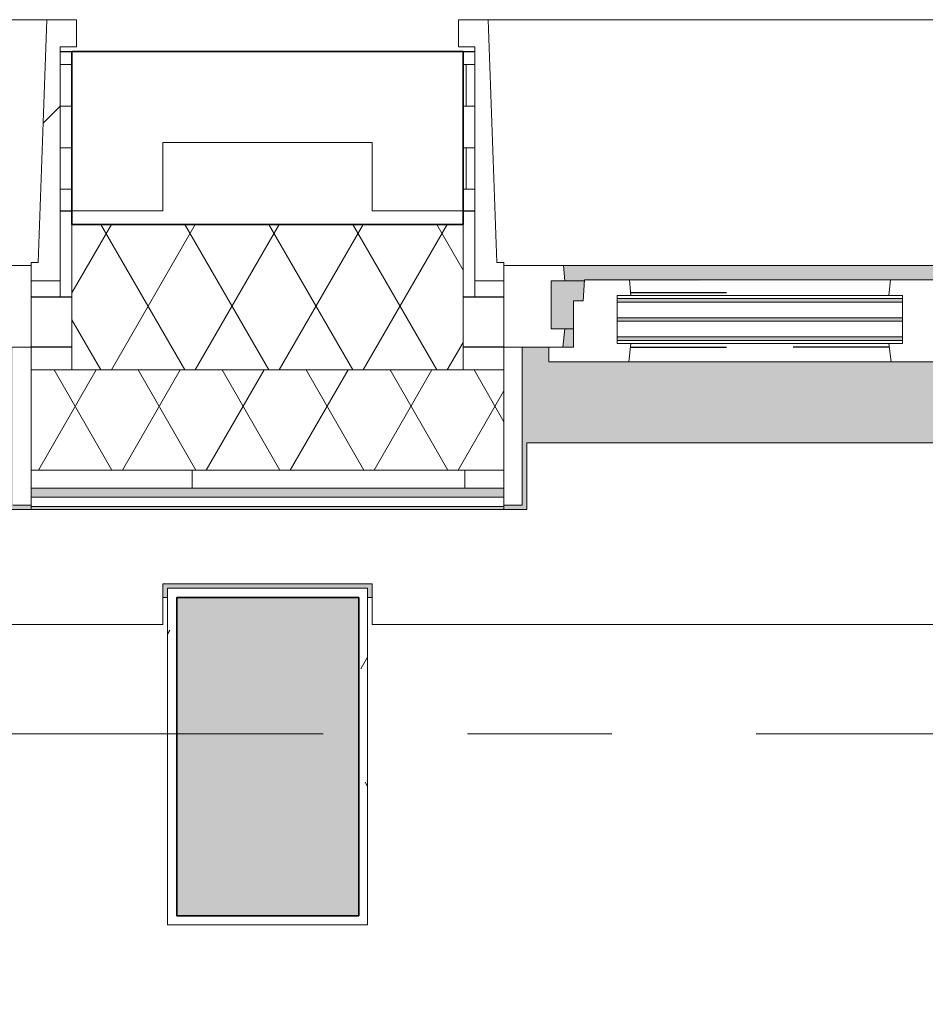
# Model space of a CAD drawing. Extents: x 3165 to 57695, y -7842 to 39081.
# Tile 27 of 248: x 7911 to 8907, y 35531 to 36613. Entities that reach past the tile are written whole.
import ezdxf

# ---------------------------------------------------------------- set-up
doc = ezdxf.new("R2010")
doc.units = 0
doc.header["$LTSCALE"] = 50
doc.linetypes.add('Onderlegger 3e verdieping$0$gestippeld', pattern=[6.35, 3.175, -3.175])
doc.linetypes.add('Onderlegger 3e verdieping$0$stramien', pattern=[22.225, 12.7, -3.175, 3.175, -3.175])
doc.layers.get('0').update_dxf_attribs({"linetype": 'CONTINUOUS'})
for name, color, linetype, lineweight in [('Onderlegger 3e verdieping$0$A-DETL-MBND', 8, 'CONTINUOUS', 18), ('Onderlegger 3e verdieping$0$A-FLOR-OTLN', 8, 'CONTINUOUS', 18), ('Onderlegger 3e verdieping$0$A-GENM', 8, 'CONTINUOUS', 18), ('Onderlegger 3e verdieping$0$A-GLAZ', 8, 'CONTINUOUS', 25), ('Onderlegger 3e verdieping$0$A-GLAZ-GLAS', 8, 'CONTINUOUS', 25), ('Onderlegger 3e verdieping$0$A-WALL', 8, 'CONTINUOUS', 25), ('Onderlegger 3e verdieping$0$A-WALL-MBNI', 8, 'CONTINUOUS', 25), ('Onderlegger 3e verdieping$0$A-WALL-PATT', 8, 'CONTINUOUS', 50), ('Onderlegger 3e verdieping$0$I-WALL', 8, 'CONTINUOUS', 25), ('Onderlegger 3e verdieping$0$S-COLS', 8, 'CONTINUOUS', 18), ('Onderlegger 3e verdieping$0$S-GRID', 8, 'CONTINUOUS', 18)]:
    doc.layers.add(name, color=color, linetype=linetype, lineweight=lineweight)
pattern_1 = [(0, (4516.597, 43599.8), (0, 45.688), []), (90, (4516.6, 43599.8), (-105, 45.688), [45.688, -45.688])]
pattern_2 = [(225, (7266.6, 36403.2), (212.132, -212.132), [])]

# ---------------------------------------------------------------- blocks, each defined once
blk = doc.blocks.new('Onderlegger 3e verdieping$0$42_KA leemstuc betonkolomafwerking - Type-V77-Plotview 3e Verdieping - schaal 1 op 100')
at = {"layer": 'Onderlegger 3e verdieping$0$A-GENM'}
h = blk.add_hatch(dxfattribs=at)
h.set_pattern_fill('FP_174', color=256, style=0, pattern_type=2)
h.set_pattern_definition([(0, (-8350.26, -35895.2), (406.4, 101.6), [33.528, -271.272, 33.528, -271.272, -1625.6]), (0, (-8350.26, -35895.2), (406.4, 101.6), [-609.6, 33.528, -576.072, 33.528, -271.272, -711.2]), (0, (-8350.26, -35895.2), (406.4, 101.6), [-1524, 33.528, -169.672, 33.528, -474.472]), (120, (-8197.86, -35844.4), (-291.18818, 301.15272), [33.528, -271.272, 33.528, -1896.872]), (120, (-8197.86, -35844.4), (-291.18818, 301.15272), [-338.328, -271.272, 33.528, -576.072, -1016]), (120, (-8197.86, -35844.4), (-291.18818, 301.15272), [-1219.2, 33.528, -271.272, 33.528, -677.672]), (120, (-8197.86, -35844.4), (-291.18818, 301.15272), [-1557.528, -169.672, 33.528, -474.472]), (240, (-8147.06, -35641.2), (-115.21182, -402.75272), [33.528, -271.272, 33.528, -1896.872]), (240, (-8147.06, -35641.2), (-115.21182, -402.75272), [-338.328, -271.272, 33.528, -576.072, -1016]), (240, (-8147.06, -35641.2), (-115.21182, -402.75272), [-1219.2, 33.528, -271.272, 33.528, -677.672]), (240, (-8147.06, -35641.2), (-115.21182, -402.75272), [-1557.528, -169.672, 33.528, -474.472])])
h.paths.add_polyline_path([(-277, -277), (-57, -277), (-57, 93), (-277, 93), (-277, -48)], flags=0)
h.paths.add_polyline_path([(-267, -267), (-267, 83), (-67, 83), (-67, -267)], flags=0)
for p, q in [((-57, 93), (-277, 93)), ((-277, 93), (-277, -277)), ((-57, -277), (-57, 93)), ((-267, 83), (-67, 83)), ((-267, -267), (-267, 83)), ((-67, 83), (-67, -267)), ((-67, -267), (-267, -267)), ((-277, -277), (-57, -277))]:
    blk.add_line(p, q, dxfattribs=at)
blk = doc.blocks.new('Onderlegger 3e verdieping$0$31_KA_Houten kozijn metselwerkgevel met draaiend deel verdieping - 31_KA_Houten kozijn metselwerkgevel met draaiend deel verdieping-V147-Plotview 3e Verdieping - schaal 1 op 100')
at = {"layer": 'Onderlegger 3e verdieping$0$A-GLAZ'}
blk.add_hatch(color=256, dxfattribs=at).paths.add_polyline_path([(-656.5, 328.5), (-656.5, 323.5), (-636.5, 323.5), (-636.5, 150), (143, 150), (143, 166), (607, 166), (607, 150), (636.5, 150), (636.5, 323.5), (656.5, 323.5), (656.5, 328.5), (631.5, 328.5), (631.5, 255), (-631.5, 255), (-631.5, 328.5), (-636.5, 328.5)], flags=0)
h = blk.add_hatch(color=256, dxfattribs=at)
h.paths.add_polyline_path([(92, 150), (-591.8, 150), (-589.5, 129.8), (92, 129.8), (94.3, 150)], flags=0)
h.paths.add_polyline_path([(152.5, 150), (152.5, 129.8), (170, 129.8), (170, 150)], flags=0)
h.paths.add_polyline_path([(591.8, 150), (580, 150), (580, 129.8), (589.5, 129.8), (591.3, 145.8)], flags=0)
h = blk.add_hatch(color=256, dxfattribs=at)
h.paths.add_polyline_path([(604.5, 129.8), (580, 129.8), (580, 99), (569.5, 99), (567.9, 77), (604.5, 77), (604.5, 122.9)], flags=0)
h.paths.add_polyline_path([(170, 129.8), (152.5, 129.8), (152.5, 114), (165, 114), (165, 99), (170, 99), (170, 122.9)], flags=0)
h.paths.add_polyline_path([(92, 129.8), (-604.5, 129.8), (-604.5, 126.3), (107, 126.3), (107, 129.8), (94.3, 129.8)], flags=0)
h.paths.add_polyline_path([(90.3, 122.3), (-604.5, 122.3), (-604.5, 105.3), (107, 105.3), (107, 122.3)], flags=0)
h.paths.add_polyline_path([(-587.3, 101.3), (-604.5, 101.3), (-604.5, 84.3), (107, 84.3), (107, 101.3), (-169.9, 101.3)], flags=0)
h.paths.add_polyline_path([(180.5, 99), (174, 99), (174, 77), (182.1, 77), (180.7, 96.5)], flags=0)
h.paths.add_polyline_path([(92, 80.3), (-604.5, 80.3), (-604.5, 77), (107, 77), (107, 80.3), (93.6, 80.3)], flags=0)
h = blk.add_hatch(color=256, dxfattribs=at)
h.paths.add_polyline_path([(182.1, 77), (174, 77), (174, 60), (591.1, 60), (589.5, 77), (182.2, 76)], flags=0)
h.paths.add_polyline_path([(92, 77), (-589.5, 77), (-591.1, 60), (93.6, 60), (93.1, 65.7)], flags=0)
at = {"layer": 'Onderlegger 3e verdieping$0$A-GLAZ', "lineweight": 18}
h = blk.add_hatch(dxfattribs=at)
h.set_pattern_fill('FP_351', color=256, style=0, pattern_type=2)
h.set_pattern_definition([(225, (9099.93, 36403.2), (212.132, -212.132), [])])
h.paths.add_polyline_path([(688.5, 76.9), (656.5, 76.9), (656.5, 56.9), (664.2, 56.9), (673.9, -210.1), (706.5, -210.1), (706.5, -180.1), (688.5, -180.1)], flags=0)
for p, q in [((656.5, 328.5), (656.5, 323.5)), ((636.5, 323.5), (636.5, 150)), ((656.5, 323.5), (636.5, 323.5)), ((656.5, 150), (656.5, 323.5)), ((591.8, 150), (589.5, 129.8)), ((656.5, 150), (607, 150)), ((636.5, 150), (656.5, 150)), ((656.5, 60), (656.5, 150)), ((580, 129.8), (589.5, 129.8)), ((589.5, 129.8), (604.5, 129.8)), ((604.5, 129.8), (604.5, 77)), ((688.5, 76.9), (688.5, 94.9)), ((589.5, 77), (567.9, 77)), ((604.5, 77), (589.5, 77)), ((589.5, 77), (591.1, 60)), ((656.5, 76.9), (688.5, 76.9)), ((656.5, 56.9), (656.5, 76.9)), ((688.5, 76.9), (688.5, -180.1)), ((174, 60), (591.1, 60)), ((591.1, 60), (656.5, 60)), ((664.2, 56.9), (656.5, 56.9)), ((673.9, -210.1), (664.2, 56.9)), ((688.5, -180.1), (706.5, -180.1)), ((706.5, -180.1), (706.5, -210.1)), ((673.9, -210.1), (-673.9, -210.1)), ((706.5, -210.1), (673.9, -210.1))]:
    blk.add_line(p, q, dxfattribs=at)
blk = doc.blocks.new('Onderlegger 3e verdieping$0$31_KA_Houten kozijn metselwerkgevel met draaiend deel verdieping - 31_KA_Houten kozijn metselwerkgevel met draaiend deel verdieping-V148-Plotview 3e Verdieping - schaal 1 op 100')
at = {"layer": 'Onderlegger 3e verdieping$0$A-GLAZ'}
blk.add_hatch(color=256, dxfattribs=at).paths.add_polyline_path([(636.5, 328.5), (631.5, 328.5), (631.5, 255), (-631.5, 255), (-631.5, 328.5), (-656.5, 328.5), (-656.5, 323.5), (-636.5, 323.5), (-636.5, 150), (143, 150), (143, 166), (607, 166), (607, 150), (636.5, 150), (636.5, 323.5), (656.5, 323.5), (656.5, 328.5)], flags=0)
at = {"layer": 'Onderlegger 3e verdieping$0$A-GLAZ', "lineweight": 18}
h = blk.add_hatch(dxfattribs=at)
h.set_pattern_fill('FP_352', color=256, style=0, pattern_type=2)
h.set_pattern_definition(pattern_2)
h.paths.add_polyline_path([(656.5, 150), (591.8, 150), (589.5, 129.8), (604.5, 129.8), (604.5, 77), (589.5, 77), (591.1, 60), (656.5, 60), (656.5, 122.9)], flags=0)
h.paths.add_polyline_path([(-591.8, 150), (-656.5, 150), (-656.5, 60), (-591.1, 60), (-589.5, 77), (-604.5, 77), (-604.5, 129.8), (-589.5, 129.8)], flags=0)
h = blk.add_hatch(dxfattribs=at)
h.set_pattern_fill('FP_352', color=256, style=0, pattern_type=2)
h.set_pattern_definition(pattern_2)
h.paths.add_polyline_path([(-688.5, 76.9), (-688.5, -180.1), (-706.5, -180.1), (-706.5, -210.1), (-673.9, -210.1), (-664.2, 56.9), (-656.5, 56.9), (-656.5, 76.9)], flags=0)
for p, q in [((-656.5, 323.5), (-656.5, 328.5)), ((-636.5, 323.5), (-656.5, 323.5)), ((-656.5, 323.5), (-656.5, 150)), ((-656.5, 150), (-636.5, 150)), ((-591.8, 150), (-656.5, 150)), ((-656.5, 150), (-656.5, 60)), ((-688.5, 94.9), (-688.5, 76.9)), ((-656.5, 76.9), (-688.5, 76.9)), ((-688.5, 76.9), (-688.5, -180.1)), ((-656.5, 56.9), (-656.5, 76.9)), ((-673.9, -210.1), (-664.2, 56.9)), ((-664.2, 56.9), (-656.5, 56.9)), ((-656.5, 60), (-591.1, 60)), ((-688.5, -180.1), (-706.5, -180.1)), ((-706.5, -180.1), (-706.5, -210.1)), ((-706.5, -210.1), (-673.9, -210.1)), ((673.9, -210.1), (-673.9, -210.1))]:
    blk.add_line(p, q, dxfattribs=at)
blk = doc.blocks.new('Onderlegger 3e verdieping$0$31_KA_Houten kozijn draaiend deel metselwerkgevel - Type-V159-Plotview 3e Verdieping - schaal 1 op 100')
at = {"layer": 'Onderlegger 3e verdieping$0$A-GLAZ', "lineweight": 18}
for p, q in [((60.7, 16), (-27, 16)), ((-27, 16), (-27, 0)), ((63, -4.2), (60.7, 16)), ((349.3, 16), (60.7, 16)), ((349.3, 16), (347, -4.2)), ((437, 16), (349.3, 16)), ((437, 0), (437, 16)), ((410, 0), (437, 0)), ((-27, 0), (0, 0)), ((0, 0), (0, -51)), ((48, -7.5), (48, -4.2)), ((48, -4.2), (63, -4.2)), ((63, -4.2), (347, -4.2)), ((347, -4.2), (362, -4.2)), ((362, -4.2), (362, -7.5)), ((410, -51), (410, 0)), ((48, -28.5), (48, -11.5)), ((362, -11.5), (362, -28.5)), ((48, -49.5), (48, -32.5)), ((362, -32.5), (362, -49.5)), ((0, -51), (10.5, -51)), ((10.5, -51), (12.2, -74)), ((48, -57), (48, -53.5)), ((362, -53.5), (362, -57)), ((397.8, -74), (399.5, -51)), ((399.5, -51), (410, -51)), ((63, -57), (48, -57)), ((61.4, -74), (63, -57)), ((347, -57), (63, -57)), ((362, -57), (347, -57)), ((347, -57), (348.6, -74)), ((12.2, -74), (61.4, -74)), ((61.4, -74), (348.6, -74)), ((348.6, -74), (397.8, -74))]:
    blk.add_line(p, q, dxfattribs=at)
at = {"layer": 'Onderlegger 3e verdieping$0$A-GLAZ', "linetype": 'Onderlegger 3e verdieping$0$gestippeld'}
blk.add_line((347.3, -60), (241.8, -60), dxfattribs=at)
at = {"layer": 'Onderlegger 3e verdieping$0$A-GLAZ-GLAS'}
for p, q in [((62.5, 0), (168.2, 0)), ((347.5, 0), (241.8, 0))]:
    blk.add_line(p, q, dxfattribs=at)
blk = doc.blocks.new('Onderlegger 3e verdieping$0$31_KA_Houten kozijn metselwerkgevel triple glas - Type-9950170-Plotview 3e Verdieping - schaal 1 op 100')
at = {"layer": 'Onderlegger 3e verdieping$0$A-GLAZ'}
for points in [[(277.4, 0), (0, 0), (0, -4), (314, -4), (314, 0)], [(277.4, -21), (0, -21), (0, -25), (314, -25), (314, -21)], [(314, -42), (0, -42), (0, -46), (314, -46)]]:
    blk.add_hatch(color=256, dxfattribs=at).paths.add_polyline_path(points, flags=0)
at = {"layer": 'Onderlegger 3e verdieping$0$A-GLAZ', "lineweight": 18}
for p, q in [((314, 0), (0, 0)), ((0, 0), (0, -4)), ((314, -4), (314, 0)), ((0, -4), (314, -4)), ((314, -21), (0, -21)), ((0, -21), (0, -25)), ((314, -25), (314, -21)), ((0, -25), (314, -25)), ((314, -42), (0, -42)), ((0, -42), (0, -46)), ((314, -46), (314, -42)), ((0, -46), (314, -46))]:
    blk.add_line(p, q, dxfattribs=at)
blk = doc.blocks.new('Onderlegger 3e verdieping$0$43_KA_stucwerk tegen borstwering onderkant verdieping1 - 43_KA_stucwerk tegen borstwering onderkant verdieping-10163052-Plotview 3e Verdieping - schaal 1 op 100')
at = {"layer": 'Onderlegger 3e verdieping$0$A-DETL-MBND'}
h = blk.add_hatch(color=256, dxfattribs=at)
h.paths.add_polyline_path([(54137, 2578.2), (54286.6, 2578.2), (54286.6, 3088), (54283.1, 3088), (54282, 2828.4), (54216.6, 2828.4), (54216.6, 2668.2), (54036.6, 2667.4), (54036.6, 2578.2)], flags=0)
h.paths.add_polyline_path([(54286.6, 4401), (54286.6, 4921.4), (54283.1, 4921.4), (54283.1, 4401)], flags=0)
h.paths.add_polyline_path([(54212.4, 4491.5), (54212.4, 4551.9), (54207.4, 4551.9), (54207.4, 4496.5), (54186.6, 4496.5), (54186.6, 4491.5), (54207.4, 4491.5)], flags=0)
h.paths.add_polyline_path([(54212.4, 4771.9), (54212.4, 4831.9), (54186.6, 4831.9), (54187.6, 4826.9), (54207.4, 4826.9), (54207.4, 4771.9)], flags=0)
h.paths.add_polyline_path([(54283.1, 6234.4), (54286.6, 6234.4), (54286.6, 6754.7), (54283.1, 6754.7), (54283.1, 6324.9)], flags=0)
h.paths.add_polyline_path([(54197.4, 6324.9), (54212.4, 6324.9), (54212.4, 6385.2), (54207.4, 6385.2), (54207.4, 6329.9), (54186.6, 6329.9), (54186.6, 6324.9), (54191.6, 6324.9)], flags=0)
h.paths.add_polyline_path([(54212.4, 6605.2), (54212.4, 6665.2), (54186.6, 6665.2), (54187.6, 6660.2), (54207.4, 6660.2), (54207.4, 6605.2)], flags=0)
h.paths.add_polyline_path([(54283.1, 8067.7), (54286.6, 8067.7), (54286.6, 8280.9), (54283.1, 8280.9), (54283.1, 8132.1)], flags=0)
h.paths.add_polyline_path([(54207.4, 8158.2), (54212.4, 8158.2), (54212.4, 8218.5), (54207.4, 8218.5), (54207.4, 8163.2), (54186.6, 8163.2), (54186.6, 8158.2), (54197.4, 8158.2)], flags=0)
h.paths.add_polyline_path([(54286.6, 8375.9), (54286.6, 8588.1), (54283.1, 8588.1), (54283.1, 8375.9)], flags=0)
h.paths.add_polyline_path([(54212.4, 8438.5), (54212.4, 8498.5), (54186.6, 8498.5), (54187.6, 8493.5), (54207.4, 8493.5), (54207.4, 8438.5)], flags=0)
h.paths.add_polyline_path([(54283.1, 9901.1), (54286.6, 9901.1), (54286.6, 10421.4), (54283.1, 10421.4), (54283.1, 9991.5)], flags=0)
h.paths.add_polyline_path([(54212.4, 9991.5), (54212.4, 10051.9), (54207.4, 10051.9), (54207.4, 9996.5), (54186.6, 9996.5), (54186.6, 9991.5), (54207.4, 9991.5)], flags=0)
h.paths.add_polyline_path([(54212.4, 10271.9), (54212.4, 10331.9), (54186.6, 10331.9), (54187.6, 10326.9), (54207.4, 10326.9), (54207.4, 10271.9)], flags=0)
h.paths.add_polyline_path([(54283.1, 11734.4), (54286.6, 11734.4), (54286.6, 11947.7), (54283.1, 11947.7), (54283.1, 11813)], flags=0)
h.paths.add_polyline_path([(54197.4, 11824.9), (54212.4, 11824.9), (54212.4, 11885.2), (54207.4, 11885.2), (54207.4, 11829.9), (54186.6, 11829.9), (54186.6, 11824.9)], flags=0)
h.paths.add_polyline_path([(54283.1, 12042.7), (54286.6, 12042.7), (54286.6, 12254.7), (54283.1, 12254.7), (54283.1, 12165.2)], flags=0)
h.paths.add_polyline_path([(54212.4, 12105.2), (54212.4, 12165.2), (54186.6, 12165.2), (54187.6, 12160.2), (54207.4, 12160.2), (54207.4, 12105.2)], flags=0)
h.paths.add_polyline_path([(54283.1, 13567.7), (54286.6, 13567.7), (54286.6, 14088.7), (54283.1, 14088.7), (54283.1, 13658.2)], flags=0)
h.paths.add_polyline_path([(54207.4, 13658.2), (54212.4, 13658.2), (54212.4, 13718.5), (54207.4, 13718.5), (54207.4, 13663.2), (54186.6, 13663.2), (54186.6, 13658.2), (54197.4, 13658.2)], flags=0)
h.paths.add_polyline_path([(54207.4, 13938.5), (54212.4, 13938.5), (54212.4, 13998.5), (54186.6, 13998.5), (54187.6, 13993.5), (54207.4, 13993.5), (54207.4, 13958.5)], flags=0)
h.paths.add_polyline_path([(54286.6, 15401.7), (54286.6, 15922), (54283.1, 15922), (54283.1, 15401.7)], flags=0)
h.paths.add_polyline_path([(54186.6, 15491.5), (54212.4, 15491.5), (54212.4, 15551.9), (54207.4, 15551.9), (54207.4, 15496.5), (54186.6, 15496.5), (54186.6, 15493.9)], flags=0)
h.paths.add_polyline_path([(54207.4, 15771.9), (54212.4, 15771.9), (54212.4, 15831.9), (54186.6, 15831.9), (54187.6, 15826.9), (54207.4, 15826.9), (54207.4, 15791.9)], flags=0)
h.paths.add_polyline_path([(54283.1, 17235), (54286.6, 17235), (54286.6, 17447.4), (54283.1, 17447.4), (54283.1, 17324.9)], flags=0)
h.paths.add_polyline_path([(54207.4, 17324.9), (54212.4, 17324.9), (54212.4, 17385.2), (54207.4, 17385.2), (54207.4, 17329.9), (54186.6, 17329.9), (54186.6, 17324.9), (54197.4, 17324.9)], flags=0)
h.paths.add_polyline_path([(54286.6, 17542.4), (54286.6, 17755.4), (54283.1, 17755.4), (54283.1, 17542.4)], flags=0)
h.paths.add_polyline_path([(54212.4, 17605.2), (54212.4, 17665.2), (54186.6, 17665.2), (54187.6, 17660.2), (54207.4, 17659.2), (54207.4, 17605.2)], flags=0)
h.paths.add_polyline_path([(54286.6, 19068.4), (54286.6, 19278.7), (54283.1, 19278.7), (54283.1, 19068.4)], flags=0)
h.paths.add_polyline_path([(54197.4, 19158.2), (54212.4, 19158.2), (54212.4, 19218.5), (54207.4, 19218.5), (54207.4, 19163.2), (54186.6, 19163.2), (54186.6, 19158.2), (54191.6, 19158.2)], flags=0)
h.paths.add_polyline_path([(54286.6, 19373.7), (54286.6, 19588), (54283.1, 19588), (54283.1, 19373.7)], flags=0)
h.paths.add_polyline_path([(54207.4, 19438.5), (54212.4, 19438.5), (54212.4, 19498.5), (54186.6, 19498.5), (54186.6, 19493.5), (54207.4, 19493.5), (54207.4, 19458.5)], flags=0)
h.paths.add_polyline_path([(54286.6, 20901), (54286.6, 21113.7), (54283.1, 21113.7), (54283.1, 20901)], flags=0)
h.paths.add_polyline_path([(54187.7, 20991.2), (54212.4, 20991.2), (54212.4, 21051.9), (54207.4, 21051.9), (54207.4, 20996.2), (54186.6, 20996.2), (54186.6, 20991.2)], flags=0)
h.paths.add_polyline_path([(54283.1, 21208.7), (54286.6, 21208.7), (54286.6, 21421.4), (54283.1, 21421.4), (54283.1, 21331.5)], flags=0)
h.paths.add_polyline_path([(54212.4, 21271.9), (54212.4, 21331.5), (54186.6, 21331.5), (54186.6, 21326.5), (54207.4, 21326.5), (54207.4, 21271.9)], flags=0)
h.paths.add_polyline_path([(54286.6, 22734.4), (54286.6, 23254.7), (54283.1, 23254.7), (54283.1, 22734.4)], flags=0)
h.paths.add_polyline_path([(54197.4, 22824.9), (54212.4, 22824.9), (54212.4, 22885.2), (54207.4, 22885.2), (54207.4, 22829.9), (54186.6, 22829.9), (54187.7, 22824.9), (54191.6, 22824.9)], flags=0)
h.paths.add_polyline_path([(54212.4, 23105.2), (54212.4, 23165.2), (54186.6, 23165.2), (54186.6, 23160.2), (54207.4, 23160.2), (54207.4, 23105.2)], flags=0)
h.paths.add_polyline_path([(54286.6, 24567.7), (54286.6, 25088), (54283.1, 25088), (54283.1, 24567.7)], flags=0)
h.paths.add_polyline_path([(54186.6, 24658.2), (54212.4, 24658.2), (54212.4, 24718.5), (54207.4, 24718.5), (54207.4, 24663.2), (54186.6, 24663.2)], flags=0)
h.paths.add_polyline_path([(54212.4, 24938.5), (54212.4, 24998.5), (54186.6, 24998.5), (54186.6, 24993.5), (54207.4, 24993.5), (54207.4, 24938.5)], flags=0)
h.paths.add_polyline_path([(54286.6, 26401), (54286.6, 26614.2), (54283.1, 26614.2), (54283.1, 26401)], flags=0)
h.paths.add_polyline_path([(54212.4, 26491.5), (54212.4, 26551.9), (54207.4, 26551.9), (54207.4, 26496.5), (54186.6, 26496.5), (54187.7, 26491.5), (54207.4, 26491.5)], flags=0)
h.paths.add_polyline_path([(54286.6, 26709.2), (54286.6, 26921.4), (54283.1, 26921.4), (54283.1, 26709.2)], flags=0)
h.paths.add_polyline_path([(54212.4, 26771.9), (54212.4, 26831.9), (54186.6, 26831.9), (54186.6, 26826.9), (54207.4, 26826.9), (54207.4, 26771.9)], flags=0)
h.paths.add_polyline_path([(54283.1, 28234.4), (54286.6, 28234.4), (54286.6, 28754.7), (54283.1, 28754.7), (54283.1, 28268.9)], flags=0)
h.paths.add_polyline_path([(54197.4, 28324.9), (54212.4, 28324.9), (54212.4, 28385.2), (54207.4, 28385.2), (54207.4, 28329.9), (54186.6, 28329.9), (54187.7, 28324.9)], flags=0)
h.paths.add_polyline_path([(54212.4, 28605.2), (54212.4, 28665.2), (54186.6, 28665.2), (54186.6, 28660.2), (54207.4, 28660.2), (54207.4, 28605.2)], flags=0)
h.paths.add_polyline_path([(54283.1, 30067.7), (54286.6, 30067.7), (54286.6, 30280.9), (54283.1, 30280.9), (54283.1, 30158.2)], flags=0)
h.paths.add_polyline_path([(54191.6, 30158.2), (54212.4, 30158.2), (54212.4, 30218.5), (54207.4, 30217.6), (54207.4, 30163.2), (54186.6, 30163.2), (54187.7, 30158.2)], flags=0)
h.paths.add_polyline_path([(54286.6, 30375.9), (54286.6, 30588), (54283.1, 30588), (54283.1, 30375.9)], flags=0)
h.paths.add_polyline_path([(54207.4, 30438.5), (54212.4, 30438.5), (54212.4, 30498.5), (54186.6, 30498.5), (54186.6, 30493.5), (54207.4, 30493.5), (54207.4, 30458.5)], flags=0)
h.paths.add_polyline_path([(54283.1, 31901), (54286.6, 31901), (54286.6, 32421.4), (54283.1, 32421.4), (54283.1, 31949.8)], flags=0)
h.paths.add_polyline_path([(54187.7, 31991.5), (54212.4, 31991.5), (54212.4, 32051.9), (54207.4, 32051.9), (54207.4, 31996.5), (54186.6, 31996.5), (54186.6, 31991.5)], flags=0)
h.paths.add_polyline_path([(54207.4, 32271.9), (54212.4, 32271.9), (54212.4, 32331.9), (54186.6, 32331.9), (54186.6, 32326.9), (54207.4, 32326.9), (54207.4, 32291.9)], flags=0)
h.paths.add_polyline_path([(54286.6, 33734.4), (54286.6, 34255.4), (54283.1, 34255.4), (54283.1, 33734.4)], flags=0)
h.paths.add_polyline_path([(54186.6, 33824.9), (54212.4, 33824.9), (54212.4, 33885.2), (54207.4, 33885.2), (54207.4, 33829.9), (54186.6, 33829.9)], flags=0)
h.paths.add_polyline_path([(54207.4, 34105.2), (54212.4, 34105.2), (54212.4, 34165.2), (54186.6, 34165.2), (54186.9, 34160.2), (54207.4, 34160.2), (54207.4, 34115)], flags=0)
h.paths.add_polyline_path([(54283.4, 35568.4), (54286.6, 35568.4), (54286.6, 36078.2), (54036.6, 36078.2), (54036.6, 35993.5), (54202.4, 35993.5), (54202.4, 35663.2), (54186.6, 35663.2), (54186.6, 35658.2), (54207.4, 35658.2), (54207.4, 35827.9), (54283.1, 35827.9), (54283.1, 35568.4)], flags=0)
h.paths.add_polyline_path([(19068.1, 35978.2), (19076.6, 35978.2), (19076.6, 36078.2), (18923.1, 36078.2), (18923.1, 36074.7), (19068.1, 36074.7), (19068.1, 35978.3)], flags=0)
h.paths.add_polyline_path([(17464.9, 35978.2), (17464.9, 35993.2), (17234.8, 35993.2), (17234.8, 35978.2), (17239.9, 35978.2), (17240, 35988.2), (17460, 35988.2), (17460, 35978.2)], flags=0)
h.paths.add_polyline_path([(15626.6, 35978.2), (15631.6, 35978.2), (15631.6, 35993.2), (15401.4, 35993.2), (15401.4, 35978.2), (15406.6, 35978.2), (15406.6, 35988.2), (15626.6, 35988.2)], flags=0)
h.paths.add_polyline_path([(13568.1, 35978.2), (13573.3, 35978.2), (13573.3, 35988.2), (13635.8, 35989.2), (13635.8, 35993.2), (13568.1, 35993.2), (13568.1, 35988.2)], flags=0)
h.paths.add_polyline_path([(13798.3, 35978.2), (13798.3, 35993.2), (13730.8, 35993.2), (13730.8, 35988.2), (13793.3, 35988.2), (13793.3, 35978.2)], flags=0)
h.paths.add_polyline_path([(11734.8, 35978.2), (11739.9, 35978.2), (11740, 35988.2), (11802.4, 35989), (11802.4, 35993.2), (11734.8, 35993.2), (11734.8, 35988.2)], flags=0)
h.paths.add_polyline_path([(10131.6, 35978.2), (10131.6, 35993.2), (10064.1, 35993.2), (10064.1, 35988.2), (10126.6, 35988.2), (10126.6, 35978.2)], flags=0)
h.paths.add_polyline_path([(11964.9, 35978.2), (11964.9, 35993.2), (11897.4, 35993.2), (11897.4, 35988.2), (11960, 35988.2), (11960, 35978.2)], flags=0)
h.paths.add_polyline_path([(9901.4, 35978.2), (9906.6, 35978.2), (9906.6, 35988.2), (9969.1, 35988.2), (9969.1, 35993.2), (9901.4, 35993.2), (9901.4, 35988.2)], flags=0)
h.paths.add_polyline_path([(8298.3, 35978.2), (8298.3, 35993.2), (8068.1, 35993.2), (8068.1, 35978.2), (8073.3, 35978.2), (8073.3, 35988.2), (8293.3, 35988.2), (8293.3, 35978.2)], flags=0)
h.paths.add_polyline_path([(6460, 35978.2), (6464.9, 35978.2), (6464.9, 35993.2), (6234.8, 35993.2), (6234.8, 35978.2), (6239.9, 35978.2), (6240, 35988.2), (6460, 35988.2)], flags=0)
h.paths.add_polyline_path([(4626.6, 35978.2), (4631.6, 35978.2), (4631.6, 35993.2), (4516.6, 35993.2), (4516.6, 35988.2), (4626.6, 35988.2)], flags=0)
h.paths.add_polyline_path([(11589.8, 36074.7), (11802.4, 36074.7), (11802.4, 36078.2), (11589.8, 36078.2)], flags=0)
h.paths.add_polyline_path([(13423.1, 36074.7), (13635.8, 36074.7), (13635.8, 36078.2), (13423.1, 36078.2)], flags=0)
h.paths.add_polyline_path([(17089.8, 36074.7), (17610.1, 36074.7), (17610.1, 36078.2), (17089.8, 36078.2)], flags=0)
h.paths.add_polyline_path([(10198.2, 36074.7), (10276.8, 36074.7), (10276.8, 36078.2), (10064.1, 36078.2), (10064.1, 36074.7), (10131.6, 36074.7)], flags=0)
h.paths.add_polyline_path([(13798.3, 36074.7), (13943.4, 36074.7), (13943.4, 36078.2), (13730.8, 36078.2), (13730.8, 36074.7)], flags=0)
h.paths.add_polyline_path([(15767.9, 36074.7), (15776.8, 36074.7), (15776.8, 36078.2), (15256.4, 36078.2), (15256.4, 36074.7), (15631.6, 36074.7)], flags=0)
h.paths.add_polyline_path([(12110.1, 36074.7), (12110.1, 36078.2), (11897.4, 36078.2), (11897.4, 36074.7), (12054.7, 36074.7)], flags=0)
h.paths.add_polyline_path([(4557, 36074.7), (4776.8, 36074.7), (4776.8, 36078.2), (4516.6, 36078.2), (4516.6, 36074.7)], flags=0)
h.paths.add_polyline_path([(9901.4, 36074.7), (9969.1, 36074.7), (9969.1, 36078.2), (9756.4, 36078.2), (9756.4, 36074.7), (9888.7, 36074.7)], flags=0)
h.paths.add_polyline_path([(8032.2, 36074.7), (8443.4, 36074.7), (8443.4, 36078.2), (7923.1, 36078.2), (7923.1, 36074.7)], flags=0)
h.paths.add_polyline_path([(6610.1, 36074.7), (6610.1, 36078.2), (6089.8, 36078.2), (6089.8, 36074.7), (6485, 36074.7)], flags=0)
for p, q in [((7923.1, 36078.2), (8443.4, 36078.2)), ((8293.3, 35978.2), (8293.3, 35988.2))]:
    blk.add_line(p, q, dxfattribs=at)
blk = doc.blocks.new('Onderlegger 3e verdieping$0$vensterbank tweede verdieping2 - vensterbank tweede verdieping-12045771-Plotview 3e Verdieping - schaal 1 op 100')
at = {"layer": 'Onderlegger 3e verdieping$0$A-GLAZ', "lineweight": 18}
for p, q in [((9731.4, 36148.2), (8468.4, 36148.2)), ((8468.4, 36148.2), (8468.4, 36074.7)), ((8468.4, 36074.7), (7898.1, 36074.7)), ((8068.1, 35948.2), (8068.1, 35993.2)), ((8068.1, 35993.2), (8298.3, 35993.2)), ((8298.3, 35993.2), (8298.3, 35948.2)), ((6464.9, 35948.2), (8068.1, 35948.2)), ((8298.3, 35948.2), (9901.4, 35948.2))]:
    blk.add_line(p, q, dxfattribs=at)
blk = doc.blocks.new('Onderlegger 3e verdieping')
at = {"layer": 'Onderlegger 3e verdieping$0$A-WALL-PATT', "lineweight": 18}
h = blk.add_hatch(dxfattribs=at)
h.set_pattern_fill('FP_1', color=256, angle=45, style=0, pattern_type=2)
h.set_pattern_definition([(45, (400, -4e-13), (-565.685, 565.685), []), (45, (600, -6e-13), (-565.685, 565.685), [])])
h.paths.add_polyline_path([(4731.8, 36403.2), (4731.8, 36578.2), (4516.6, 36578.2), (4516.6, 36478.2), (4631.8, 36478.2), (4631.8, 36403.2)], flags=0)
h.paths.add_polyline_path([(6565.1, 36403.2), (6565.1, 36578.2), (6134.8, 36578.2), (6134.8, 36403.2), (6234.8, 36403.2), (6234.8, 36478.2), (6465.1, 36478.2), (6465.1, 36403.2)], flags=0)
h.paths.add_polyline_path([(8068.1, 36403.2), (8068.1, 36478.2), (8298.4, 36478.2), (8298.4, 36403.2), (8398.4, 36403.2), (8398.4, 36578.2), (7968.1, 36578.2), (7968.1, 36403.2), (8032.2, 36403.2)], flags=0)
h.paths.add_polyline_path([(9901.4, 36403.2), (9901.4, 36478.2), (10131.8, 36478.2), (10131.8, 36403.2), (10231.8, 36403.2), (10231.8, 36578.2), (9801.4, 36578.2), (9801.4, 36403.2), (9888.7, 36403.2)], flags=0)
h.paths.add_polyline_path([(11634.8, 36403.2), (11734.8, 36403.2), (11734.8, 36478.2), (11965.1, 36478.2), (11965.1, 36403.2), (12065.1, 36403.2), (12065.1, 36578.2), (11634.8, 36578.2)], flags=0)
h.paths.add_polyline_path([(13468.1, 36403.2), (13568.1, 36403.2), (13568.1, 36478.2), (13798.4, 36478.2), (13798.4, 36403.2), (13898.4, 36403.2), (13898.4, 36578.2), (13468.1, 36578.2)], flags=0)
h.paths.add_polyline_path([(17234.8, 36403.2), (17234.8, 36478.2), (17465.1, 36478.2), (17465.1, 36403.2), (17565.1, 36403.2), (17565.1, 36578.2), (17134.8, 36578.2), (17134.8, 36403.2)], flags=0)
h.paths.add_polyline_path([(15401.4, 36403.2), (15401.4, 36478.2), (15631.8, 36478.2), (15631.8, 36403.2), (15731.8, 36403.2), (15731.8, 36578.2), (15301.4, 36578.2), (15301.4, 36403.2)], flags=0)
h.paths.add_polyline_path([(19068.1, 36403.2), (19068.1, 36478.2), (19642.3, 36478.2), (19642.3, 36578.2), (18968.1, 36578.2), (18968.1, 36403.2)], flags=0)
h.paths.add_polyline_path([(19742.3, 36478.2), (21286.6, 36478.2), (21286.6, 36578.2), (19742.3, 36578.2), (19742.3, 36508.6)], flags=0)
h = blk.add_hatch(dxfattribs=at)
h.set_pattern_fill('FP_3', color=256, style=0, pattern_type=2)
h.set_pattern_definition(pattern_1)
h.paths.add_polyline_path([(7955.1, 36403.2), (7968.1, 36403.2), (7968.1, 36578.2), (7955.1, 36578.2), (7955.1, 36454.7)], flags=0)
h.paths.add_polyline_path([(6565.1, 36403.2), (6578.1, 36403.2), (6578.1, 36578.2), (6565.1, 36578.2), (6565.1, 36478.2)], flags=0)
h = blk.add_hatch(dxfattribs=at)
h.set_pattern_fill('FP_3', color=256, style=0, pattern_type=2)
h.set_pattern_definition(pattern_1)
h.paths.add_polyline_path([(9788.4, 36403.2), (9801.4, 36403.2), (9801.4, 36578.2), (9788.4, 36578.2), (9788.4, 36454.7)], flags=0)
h.paths.add_polyline_path([(8398.4, 36403.2), (8411.4, 36403.2), (8411.4, 36578.2), (8398.4, 36578.2), (8398.4, 36478.2)], flags=0)
h = blk.add_hatch(dxfattribs=at)
h.set_pattern_fill('FP_2', color=256, angle=60, style=0, pattern_type=2)
h.set_pattern_definition([(240, (12901.59, 36538.2), (46.182, -80.0104), []), (300, (12809.19, 36538.2), (92.382, -0.0104), [])])
h.paths.add_polyline_path([(4731.8, 36228.2), (4731.8, 36388.2), (4516.6, 36388.2), (4516.6, 36228.2), (4628.4, 36228.2)], flags=0)
h.paths.add_polyline_path([(6565.1, 36228.2), (6565.1, 36388.2), (6134.8, 36388.2), (6134.8, 36228.2), (6485, 36228.2)], flags=0)
h.paths.add_polyline_path([(8398.4, 36228.2), (8398.4, 36388.2), (7968.1, 36388.2), (7968.1, 36228.2), (8341.6, 36228.2)], flags=0)
h.paths.add_polyline_path([(9888.7, 36228.2), (10231.8, 36228.2), (10231.8, 36388.2), (9801.4, 36388.2), (9801.4, 36228.2)], flags=0)
h.paths.add_polyline_path([(11634.8, 36228.2), (12065.1, 36228.2), (12065.1, 36388.2), (11634.8, 36388.2), (11634.8, 36280.3)], flags=0)
h.paths.add_polyline_path([(13468.1, 36228.2), (13898.4, 36228.2), (13898.4, 36388.2), (13468.1, 36388.2), (13468.1, 36280.3)], flags=0)
h.paths.add_polyline_path([(15458.4, 36228.2), (15731.8, 36228.2), (15731.8, 36388.2), (15301.4, 36388.2), (15301.4, 36228.2)], flags=0)
h.paths.add_polyline_path([(17134.8, 36228.2), (17565.1, 36228.2), (17565.1, 36388.2), (17134.8, 36388.2), (17134.8, 36280.3)], flags=0)
h.paths.add_polyline_path([(19642.3, 36228.2), (19642.3, 36388.2), (18968.1, 36388.2), (18968.1, 36228.2), (19171.6, 36228.2)], flags=0)
h.paths.add_polyline_path([(19742.3, 36228.2), (21286.6, 36228.2), (21286.6, 36388.2), (19742.3, 36388.2), (19742.3, 36280.3)], flags=0)
h = blk.add_hatch(dxfattribs=at)
h.set_pattern_fill('FP_424', color=256, angle=-300, style=0, pattern_type=2)
h.set_pattern_definition([(240, (11666.6, 36188.2), (46.182, -80.0104), []), (300, (11574.2, 36188.2), (92.382, -0.0104), [])])
h.paths.add_polyline_path([(18923.1, 36118.2), (19076.6, 36118.2), (19076.6, 36228.2), (18923.1, 36228.2)], flags=0)
h.paths.add_polyline_path([(17610.1, 36118.2), (17610.1, 36228.2), (17089.8, 36228.2), (17089.8, 36118.2), (17315, 36118.2)], flags=0)
h.paths.add_polyline_path([(15458.4, 36118.2), (15776.8, 36118.2), (15776.8, 36228.2), (15256.4, 36228.2), (15256.4, 36118.2)], flags=0)
h.paths.add_polyline_path([(13911.3, 36118.2), (13943.4, 36118.2), (13943.4, 36228.2), (13423.1, 36228.2), (13423.1, 36118.2), (13601.9, 36118.2)], flags=0)
h.paths.add_polyline_path([(12110.1, 36118.2), (12110.1, 36228.2), (11589.8, 36228.2), (11589.8, 36118.2), (12054.7, 36118.2)], flags=0)
h.paths.add_polyline_path([(10198.2, 36118.2), (10276.8, 36118.2), (10276.8, 36228.2), (9756.4, 36228.2), (9756.4, 36118.2), (9888.7, 36118.2)], flags=0)
h.paths.add_polyline_path([(8341.6, 36118.2), (8443.4, 36118.2), (8443.4, 36228.2), (7923.1, 36228.2), (7923.1, 36118.2), (8032.2, 36118.2)], flags=0)
h.paths.add_polyline_path([(6485, 36118.2), (6610.1, 36118.2), (6610.1, 36228.2), (6089.8, 36228.2), (6089.8, 36118.2), (6175.6, 36118.2)], flags=0)
h.paths.add_polyline_path([(4776.8, 36118.2), (4776.8, 36228.2), (4256.6, 36228.2), (4256.6, 36118.2), (4628.4, 36118.2)], flags=0)
h = blk.add_hatch(dxfattribs=at)
h.set_pattern_fill('FP_423', color=256, style=0, pattern_type=2)
h.set_pattern_definition([(90, (0, 0), (-300, 2e-14), [])])
h.paths.add_polyline_path([(18923.1, 36098.2), (19076.6, 36098.2), (19076.6, 36118.2), (18923.1, 36118.2)], flags=0)
h.paths.add_polyline_path([(17610.1, 36098.2), (17610.1, 36118.2), (17089.8, 36118.2), (17089.8, 36098.2), (17315, 36098.2)], flags=0)
h.paths.add_polyline_path([(15776.8, 36098.2), (15776.8, 36118.2), (15256.4, 36118.2), (15256.4, 36098.2), (15767.9, 36098.2)], flags=0)
h.paths.add_polyline_path([(13943.4, 36098.2), (13943.4, 36118.2), (13423.1, 36118.2), (13423.1, 36098.2), (13911.3, 36098.2)], flags=0)
h.paths.add_polyline_path([(11745.3, 36098.2), (12110.1, 36098.2), (12110.1, 36118.2), (11589.8, 36118.2), (11589.8, 36098.2)], flags=0)
h.paths.add_polyline_path([(10276.8, 36098.2), (10276.8, 36118.2), (9756.4, 36118.2), (9756.4, 36098.2), (10198.2, 36098.2)], flags=0)
h.paths.add_polyline_path([(7923.1, 36098.2), (8443.4, 36098.2), (8443.4, 36118.2), (7923.1, 36118.2)], flags=0)
h.paths.add_polyline_path([(6089.8, 36098.2), (6610.1, 36098.2), (6610.1, 36118.2), (6089.8, 36118.2)], flags=0)
h.paths.add_polyline_path([(4628.4, 36098.2), (4776.8, 36098.2), (4776.8, 36118.2), (4256.6, 36118.2), (4256.6, 36098.2), (4319, 36098.2)], flags=0)
h = blk.add_hatch(dxfattribs=at)
h.set_pattern_fill('FP_11', color=256, style=0, pattern_type=2)
h.set_pattern_definition([(0, (0, 0), (406.4, 101.6), [33.528, -271.272, 33.528, -271.272, -1625.6]), (0, (0, 0), (406.4, 101.6), [-609.6, 33.528, -576.072, 33.528, -271.272, -711.2]), (0, (0, 0), (406.4, 101.6), [-1524, 33.528, -169.672, 33.528, -474.472]), (120, (152.4, 50.8), (-291.18818, 301.15272), [33.528, -271.272, 33.528, -271.272, -1625.6]), (120, (152.4, 50.8), (-291.18818, 301.15272), [-609.6, 33.528, -576.072, 33.528, -271.272, -711.2]), (120, (152.4, 50.8), (-291.18818, 301.15272), [-1524, 33.528, -169.672, 33.528, -474.472]), (240, (203.2, 254), (-115.21182, -402.75272), [33.528, -271.272, 33.528, -271.272, -1625.6]), (240, (203.2, 254), (-115.21182, -402.75272), [-609.6, 33.528, -576.072, 33.528, -271.272, -711.2]), (240, (203.2, 254), (-115.21182, -402.75272), [-1524, 33.528, -169.672, 33.528, -474.472])])
h.paths.add_polyline_path([(19076.6, 36088.2), (19076.6, 36098.2), (18923.1, 36098.2), (18923.1, 36088.2)], flags=0)
h.paths.add_polyline_path([(17610.1, 36088.2), (17610.1, 36098.2), (17089.8, 36098.2), (17089.8, 36088.2), (17315, 36088.2)], flags=0)
h.paths.add_polyline_path([(15256.4, 36088.2), (15776.8, 36088.2), (15776.8, 36098.2), (15256.4, 36098.2)], flags=0)
h.paths.add_polyline_path([(13911.3, 36088.2), (13943.4, 36088.2), (13943.4, 36098.2), (13423.1, 36098.2), (13423.1, 36088.2), (13601.9, 36088.2)], flags=0)
h.paths.add_polyline_path([(12054.7, 36088.2), (12110.1, 36088.2), (12110.1, 36098.2), (11589.8, 36098.2), (11589.8, 36088.2), (11745.3, 36088.2)], flags=0)
h.paths.add_polyline_path([(9756.4, 36088.2), (10276.8, 36088.2), (10276.8, 36098.2), (9756.4, 36098.2)], flags=0)
h.paths.add_polyline_path([(8341.6, 36088.2), (8443.4, 36088.2), (8443.4, 36098.2), (7923.1, 36098.2), (7923.1, 36088.2), (8032.2, 36088.2)], flags=0)
h.paths.add_polyline_path([(6610.1, 36088.2), (6610.1, 36098.2), (6089.8, 36098.2), (6089.8, 36088.2), (6485, 36088.2)], flags=0)
h.paths.add_polyline_path([(4319, 36088.2), (4776.8, 36088.2), (4776.8, 36098.2), (4256.6, 36098.2), (4256.6, 36088.2)], flags=0)
at = {"layer": 'Onderlegger 3e verdieping$0$S-COLS', "lineweight": 5}
blk.add_hatch(color=256, dxfattribs=at).paths.add_polyline_path([(8283.6, 35628.2), (8283.6, 35978.2), (8083.6, 35978.2), (8083.6, 35628.2)], flags=0)
at = {"layer": 'Onderlegger 3e verdieping$0$A-FLOR-OTLN'}
for p, q in [((8073.3, 35978.2), (8068.1, 35978.2)), ((8298.3, 35978.2), (8293.3, 35978.2))]:
    blk.add_line(p, q, dxfattribs=at)
at = {"layer": 'Onderlegger 3e verdieping$0$A-WALL'}
for p, q in [((7955.1, 36578.2), (7968.1, 36578.2)), ((8398.4, 36578.2), (8411.4, 36578.2)), ((7955.1, 36403.2), (7968.1, 36403.2)), ((8398.4, 36403.2), (8411.4, 36403.2)), ((7968.1, 36308.3), (7923.1, 36308.3)), ((8443.4, 36308.3), (8398.4, 36308.3)), ((7968.1, 36253.2), (7923.1, 36253.2)), ((8443.4, 36253.2), (8398.4, 36253.2))]:
    blk.add_line(p, q, dxfattribs=at)
at = {"layer": 'Onderlegger 3e verdieping$0$A-WALL', "lineweight": 35}
for p, q in [((8398.4, 36578.2), (7968.1, 36578.2)), ((7968.1, 36578.2), (7968.1, 36388.2)), ((8398.4, 36388.2), (8398.4, 36578.2)), ((8398.4, 36388.2), (7968.1, 36388.2))]:
    blk.add_line(p, q, dxfattribs=at)
at = {"layer": 'Onderlegger 3e verdieping$0$A-WALL', "lineweight": 18}
for p, q in [((8068.1, 36478.2), (8068.1, 36403.2)), ((8298.4, 36478.2), (8068.1, 36478.2)), ((8298.4, 36403.2), (8298.4, 36478.2)), ((7968.1, 36403.2), (8068.1, 36403.2)), ((8298.4, 36403.2), (8398.4, 36403.2)), ((7968.1, 36388.2), (7968.1, 36228.2)), ((8398.4, 36228.2), (8398.4, 36388.2))]:
    blk.add_line(p, q, dxfattribs=at)
at = {"layer": 'Onderlegger 3e verdieping$0$I-WALL', "lineweight": 18}
for p, q in [((8443.4, 36228.2), (7923.1, 36228.2)), ((8443.4, 36118.2), (7923.1, 36118.2)), ((8443.4, 36098.2), (7923.1, 36098.2)), ((7923.1, 36088.2), (8443.4, 36088.2))]:
    blk.add_line(p, q, dxfattribs=at)
at = {"layer": 'Onderlegger 3e verdieping$0$S-COLS', "lineweight": 35}
for p, q in [((8283.6, 35978.2), (8083.6, 35978.2)), ((8083.6, 35978.2), (8083.6, 35628.2)), ((8283.6, 35628.2), (8283.6, 35978.2)), ((8083.6, 35628.2), (8283.6, 35628.2))]:
    blk.add_line(p, q, dxfattribs=at)
at = {"layer": 'Onderlegger 3e verdieping$0$S-GRID', "linetype": 'Onderlegger 3e verdieping$0$stramien'}
blk.add_line((3164.6, 35828.2), (56107.8, 35828.2), dxfattribs=at)
at = {"layer": 'Onderlegger 3e verdieping$0$A-GENM'}
blk.add_blockref('Onderlegger 3e verdieping$0$42_KA leemstuc betonkolomafwerking - Type-V77-Plotview 3e Verdieping - schaal 1 op 100', (8350.3, 35895.2), dxfattribs=at)
at = {"layer": 'Onderlegger 3e verdieping$0$A-GLAZ', "rotation": 180}
for name, p in [('Onderlegger 3e verdieping$0$31_KA_Houten kozijn metselwerkgevel met draaiend deel verdieping - 31_KA_Houten kozijn metselwerkgevel met draaiend deel verdieping-V148-Plotview 3e Verdieping - schaal 1 op 100', (7266.6, 36403.2)), ('Onderlegger 3e verdieping$0$31_KA_Houten kozijn metselwerkgevel met draaiend deel verdieping - 31_KA_Houten kozijn metselwerkgevel met draaiend deel verdieping-V147-Plotview 3e Verdieping - schaal 1 op 100', (9099.9, 36403.2)), ('Onderlegger 3e verdieping$0$31_KA_Houten kozijn draaiend deel metselwerkgevel - Type-V159-Plotview 3e Verdieping - schaal 1 op 100', (8929.9, 36253.2)), ('Onderlegger 3e verdieping$0$31_KA_Houten kozijn metselwerkgevel triple glas - Type-9950170-Plotview 3e Verdieping - schaal 1 op 100', (8881.9, 36260.7))]:
    blk.add_blockref(name, p, dxfattribs=at)
at = {"layer": 'Onderlegger 3e verdieping$0$A-GLAZ'}
blk.add_blockref('Onderlegger 3e verdieping$0$vensterbank tweede verdieping2 - vensterbank tweede verdieping-12045771-Plotview 3e Verdieping - schaal 1 op 100', (0, 0), dxfattribs=at)
at = {"layer": 'Onderlegger 3e verdieping$0$A-WALL-MBNI', "lineweight": 18}
blk.add_blockref('Onderlegger 3e verdieping$0$43_KA_stucwerk tegen borstwering onderkant verdieping1 - 43_KA_stucwerk tegen borstwering onderkant verdieping-10163052-Plotview 3e Verdieping - schaal 1 op 100', (0, 0), dxfattribs=at)

msp = doc.modelspace()

# ---------------------------------------------------------------- block references
msp.add_blockref('Onderlegger 3e verdieping', (0, 0))

doc.saveas('drawing.dxf')
